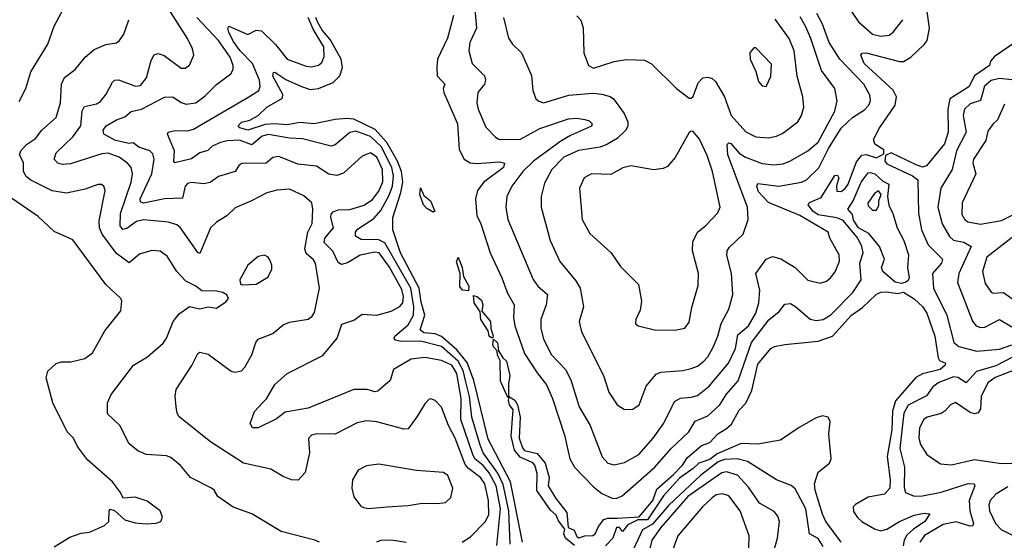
# Model space of a CAD drawing. Extents: x 1443846 to 1577407, y 839182 to 927291.
# Tile 203 of 256: x 1500910 to 1505639, y 893394 to 895895. Entities that reach past the tile are written whole.
import ezdxf

# ---------------------------------------------------------------- set-up
doc = ezdxf.new("R2010")
doc.units = 0

msp = doc.modelspace()

# ---------------------------------------------------------------- linework, layer by layer
at = {"layer": '0CON20XD'}
for points in [[(1500907.5, 895502.5), (1500939.4, 895565), (1500963.3, 895645), (1501045, 895778), (1501075, 895863.8), (1501134, 895975), (1501135.6, 896075.6), (1501115.4, 896135.4), (1501083.8, 896175), (1501027.4, 896217.4), (1500925, 896337.5), (1500895, 896360)], [(1504812.7, 896072.7), (1504938.5, 895885), (1505005.7, 895825), (1505045, 895815.3), (1505085, 895820.9), (1505105, 895834.4), (1505151.5, 895895)], [(1501165, 895332.5), (1501204.1, 895385), (1501210.3, 895455), (1501221.6, 895478.4), (1501278.5, 895491.5), (1501297.7, 895502.3), (1501325, 895537.1), (1501354.8, 895595.2), (1501365.9, 895604.1), (1501385, 895605.3), (1501466.7, 895575), (1501490.6, 895579.4), (1501518.9, 895615), (1501541.1, 895698.9), (1501555, 895725.6), (1501575, 895732.1), (1501603.4, 895723.4), (1501685, 895661.5), (1501705, 895661.9), (1501725, 895677.1), (1501746.5, 895725), (1501740, 895755), (1501715.4, 895805), (1501601.2, 895985)], [(1502993.9, 895915), (1502965, 895806), (1502916.7, 895705), (1502912.7, 895665), (1502915.5, 895625), (1502952.2, 895585), (1502944.4, 895565), (1502946.7, 895545), (1503011.8, 895395), (1503021.3, 895271.3), (1503043.8, 895225), (1503072.7, 895207.3), (1503105, 895204.3), (1503215, 895212.2), (1503237.8, 895205), (1503233.2, 895185), (1503138.5, 895115), (1503108, 895075), (1503098.8, 895035), (1503105.3, 894955), (1503124.2, 894915), (1503169.2, 894775), (1503225.7, 894655), (1503251.9, 894581.9), (1503283.9, 894525), (1503281.7, 894465), (1503287.6, 894425), (1503335, 894291.9), (1503395, 894197.9), (1503440.4, 894140.4), (1503468.4, 894075), (1503528.6, 893895), (1503536.2, 893856.2), (1503552.4, 893785), (1503574.2, 893745.8), (1503665, 893650.3), (1503705, 893619.7), (1503755, 893597.2), (1503775, 893595.3), (1503802.7, 893607.3), (1503960.6, 893745), (1504037.2, 893832.8), (1504123.2, 893915), (1504153.9, 893966.1), (1504215, 893992.7), (1504273.1, 894045), (1504304.6, 894095.4), (1504360.5, 894159.5), (1504425.2, 894345), (1504507.4, 894452.6), (1504557.3, 894492.7), (1504585, 894527.8), (1504611.1, 894531.1), (1504636.9, 894515), (1504706.7, 894456.7), (1504735, 894449.3), (1504769.4, 894455), (1504805, 894477.6), (1504910.4, 894585), (1504950.5, 894645), (1504945.3, 894724.7), (1504960.2, 894775), (1504954, 894805), (1504935.8, 894845), (1504865, 894930.7), (1504835, 894942.4), (1504745, 894957.8), (1504718.5, 894975), (1504696.8, 895005), (1504703.4, 895016.6), (1504758.9, 895041.1), (1504825, 895146), (1504837.5, 895147.5), (1504843.3, 895135), (1504833.3, 895096.7), (1504835, 895071.2), (1504855, 895070), (1504875, 895084.1), (1504888.5, 895105), (1504928.1, 895211.8), (1504955, 895243.5), (1504975, 895247.5), (1505025, 895232.1), (1505060.2, 895249.8), (1505059.8, 895269.8), (1505017.6, 895297.6), (1505010.2, 895319.8), (1505038.2, 895371.8), (1505114.8, 895485), (1505121, 895525), (1505105, 895556.5), (1504966.1, 895685), (1504950.4, 895725), (1504955.4, 895734.6), (1504974.7, 895735.3), (1505135, 895694.3), (1505155, 895694.8), (1505189.6, 895715), (1505253.8, 895775), (1505267.5, 895795), (1505279, 895855), (1505268.3, 895935)], [(1503095.2, 895945.2), (1503103.4, 895855), (1503071.6, 895785), (1503066.8, 895745), (1503082.3, 895685), (1503141.4, 895625), (1503146.9, 895605), (1503141.4, 895585), (1503110.9, 895545), (1503104.6, 895495.4), (1503111.5, 895465), (1503149.3, 895379.3), (1503195, 895330.8), (1503215, 895320), (1503315, 895321.3), (1503408, 895372), (1503545, 895418.4), (1503585, 895421.4), (1503624.7, 895415.3), (1503645, 895408.8), (1503658.7, 895395), (1503656.2, 895383.8), (1503555, 895339.3), (1503508.1, 895311.9), (1503376.9, 895215), (1503325.9, 895165), (1503272.7, 895095), (1503249.2, 895045), (1503243.9, 894995), (1503253.8, 894935), (1503376.3, 894646.3), (1503399.1, 894615), (1503444.5, 894575), (1503439.1, 894525), (1503413.1, 894455), (1503412.6, 894412.6), (1503425, 894360), (1503463.2, 894285), (1503531.3, 894215), (1503556.7, 894165), (1503596.2, 894035), (1503649.2, 893945), (1503706.7, 893795), (1503734.7, 893764.7), (1503765, 893756.9), (1503815, 893767.1), (1503883.8, 893806.2), (1503952.9, 893885), (1504003.9, 893956.1), (1504055, 894060.4), (1504083.4, 894076.6), (1504135, 894080.9), (1504165, 894090), (1504220.4, 894135), (1504314.7, 894245), (1504347.5, 894315), (1504358.8, 894381.2), (1504409.8, 894425), (1504444.8, 894485), (1504460.2, 894535), (1504464.7, 894595), (1504444.7, 894675.3), (1504495, 894744.4), (1504525, 894758.2), (1504565, 894745.4), (1504635, 894703.8), (1504695, 894644.5), (1504755, 894629.6), (1504785, 894638.5), (1504804.7, 894655.3), (1504825.8, 894684.3), (1504847.7, 894735), (1504845.9, 894765), (1504801.5, 894845), (1504792.2, 894875), (1504656.8, 894955), (1504506.9, 895016.9), (1504458.2, 895068.2), (1504450, 895095), (1504455, 895108.2), (1504555, 895094.8), (1504665, 895114.8), (1504687.9, 895125), (1504747.4, 895182.6), (1504795, 895276.1), (1504855, 895374.1), (1504908.9, 895425), (1504967.4, 895462.6), (1504988.5, 895485), (1504996.8, 895505), (1504993, 895533), (1504963.8, 895585), (1504848.2, 895705), (1504797.6, 895785), (1504765, 895873.8), (1504739, 895925)], [(1501476.7, 893823.3), (1501435, 893857.5), (1501390, 893945), (1501332.1, 894002.1), (1501331.4, 894055), (1501349.2, 894095), (1501455.7, 894235), (1501524, 894275), (1501599.4, 894340.6), (1501615.6, 894365), (1501646.5, 894445), (1501675, 894481.9), (1501725, 894517.8), (1501775, 894505.6), (1501815, 894515.6), (1501855, 894508.8), (1501900.3, 894539.7), (1501912, 894555), (1501905, 894573.3), (1501885, 894583.8), (1501855, 894590.8), (1501785, 894592.9), (1501756.2, 894615), (1501708.5, 894638.5), (1501665, 894685.8), (1501618.3, 894758.3), (1501585, 894783.5), (1501543.8, 894786.2), (1501485, 894768.6), (1501435, 894727.5), (1501375, 894771.4), (1501305.2, 894865), (1501293.3, 894895), (1501292, 894928), (1501320, 895075), (1501313.8, 895095), (1501302.7, 895102.7), (1501285, 895102.9), (1501225, 895081.5), (1501135, 895061.8), (1501065, 895073.2), (1500963.6, 895123.6), (1500941, 895141), (1500928.8, 895165), (1500928.3, 895208.3), (1500909.6, 895245), (1500915.8, 895264.3), (1500942.1, 895295), (1500985, 895324.6), (1501016.2, 895363.8), (1501085, 895425.7), (1501105.9, 895495), (1501110.7, 895585), (1501125, 895616.7), (1501175.6, 895655), (1501225, 895714.3), (1501268.3, 895751.7), (1501323.7, 895776.3), (1501375, 895784.3), (1501389.2, 895795), (1501410.6, 895825), (1501434.3, 895895)], [(1502439, 894981), (1502495, 894983.5), (1502565, 895004.7), (1502605, 895031.3), (1502635, 895070.7), (1502654, 895116), (1502652.5, 895175), (1502625, 895234.7), (1502595, 895254.6), (1502555, 895240), (1502465, 895157.5), (1502432.7, 895147.3), (1502395, 895153.1), (1502335, 895192.1), (1502245, 895201.6), (1502155, 895237.5), (1502125, 895232.2), (1502093.9, 895206.1), (1501976.2, 895203.8), (1501961.9, 895195), (1501944.1, 895165.9), (1501865, 895142.5), (1501825, 895112.5), (1501795, 895106.6), (1501735, 895112.7), (1501715, 895108.5), (1501704.6, 895095), (1501692, 895038), (1501605, 895034.3), (1501504.4, 895014.4), (1501490.6, 895020.6), (1501488.9, 895035), (1501544.4, 895155), (1501555.2, 895225), (1501550, 895250), (1501534.8, 895264.8), (1501482.5, 895282.5), (1501455, 895303.1), (1501435, 895300), (1501369.4, 895315), (1501313.3, 895345), (1501310, 895365), (1501324.5, 895385), (1501375, 895414.5), (1501415, 895428), (1501445, 895454.2), (1501495, 895465.3), (1501605, 895523.4), (1501645, 895524.5), (1501685, 895497.9), (1501709.8, 895489.8), (1501755, 895495.4), (1501801, 895529), (1501855, 895584.4), (1501924.5, 895635.5), (1501934.3, 895655), (1501935.5, 895674.5), (1501921.4, 895715), (1501865, 895794.7), (1501760.3, 895905)], [(1502645.9, 895285.9), (1502595, 895334.4), (1502525, 895360.2), (1502495, 895352.9), (1502425, 895294.6), (1502405, 895287.1), (1502267.3, 895322.7), (1502205, 895325.6), (1502105, 895342.9), (1502074.1, 895335), (1502025, 895293.4), (1501965, 895315.7), (1501907, 895313), (1501874.5, 895305), (1501835, 895287.8), (1501813.2, 895266.8), (1501774.4, 895255), (1501735, 895227.3), (1501655, 895208.1), (1501649.5, 895215), (1501653.8, 895265), (1501619.2, 895345), (1501622.5, 895355), (1501655, 895362.5), (1501715, 895361.4), (1501745, 895369.7), (1502010.5, 895525), (1502058.8, 895555), (1502065.2, 895574.8), (1502061, 895605), (1502027.6, 895685), (1501969.1, 895745), (1501935, 895792), (1501914.6, 895835.4), (1501910, 895855), (1501915, 895864), (1502005, 895823.7), (1502045, 895844.1), (1502071.2, 895841.2), (1502138.3, 895775), (1502195, 895705.9), (1502285, 895671.2), (1502312.1, 895667.9), (1502345, 895677.1), (1502360.7, 895689.3), (1502372.4, 895717.6), (1502371, 895765), (1502320.1, 895850.1), (1502296, 895905)], [(1503324.5, 893385.5), (1503267.8, 893675), (1503159.7, 893879.7), (1503091.2, 894161.2), (1503058.8, 894248.8), (1503009.8, 894309.8), (1502935, 894373.9), (1502905, 894385.6), (1502851.2, 894391.2), (1502833.6, 894405), (1502854.9, 894475), (1502837.8, 894537.8), (1502828.1, 894605), (1502738.7, 894775), (1502702.5, 894885), (1502701.9, 894945), (1502740.6, 895065), (1502749.2, 895115), (1502744.3, 895165), (1502724.9, 895215), (1502672.4, 895305), (1502616.7, 895366.7), (1502515, 895417.4), (1502479, 895421), (1502425, 895416.1), (1502324.8, 895395.2), (1502255, 895400.6), (1502195, 895389.5), (1502135, 895394.9), (1502089.2, 895390.8), (1502005, 895364.3), (1501966.9, 895375), (1501959.2, 895385), (1501975, 895402.4), (1502015, 895412.7), (1502055, 895434.7), (1502097.5, 895475), (1502171.5, 895518.5), (1502173.6, 895535), (1502125.8, 895624.2), (1502129.2, 895640.8), (1502135, 895642.9), (1502188.3, 895608.3), (1502263.5, 895573.5), (1502305, 895559.5), (1502345, 895564.8), (1502415, 895593.2), (1502447.9, 895625), (1502460.5, 895665), (1502454.2, 895705), (1502400.5, 895800.5), (1502362.8, 895845), (1502340.1, 895885), (1502332.4, 895905)], [(1503233.9, 895905), (1503256.9, 895806.9), (1503276.9, 895776.9), (1503319.1, 895735), (1503367.6, 895627.6), (1503374.5, 895554.5), (1503389.2, 895515), (1503403.1, 895503.1), (1503426.3, 895496.3), (1503547.8, 895532.2), (1503662.1, 895542.1), (1503706.5, 895536.5), (1503745.7, 895525.7), (1503762.2, 895515), (1503812.2, 895445), (1503830.6, 895405), (1503830, 895385), (1503820.8, 895365), (1503778.9, 895325), (1503733, 895297), (1503697.5, 895282.5), (1503593.1, 895266.9), (1503523.9, 895235), (1503466.2, 895175), (1503430.5, 895109.5), (1503414.6, 895045), (1503414.6, 894995), (1503457.7, 894835), (1503503.8, 894733.8), (1503580.7, 894640.7), (1503602.1, 894605), (1503618.2, 894515), (1503597.3, 894445), (1503607.3, 894395), (1503713.5, 894185), (1503738.9, 894105), (1503778.6, 894045), (1503815, 894022.2), (1503855, 894024.3), (1503885.8, 894045), (1503918.9, 894135), (1503967.4, 894192.6), (1503988.7, 894201.3), (1504095, 894209.1), (1504135, 894218.8), (1504165, 894231.2), (1504195.4, 894255)], [(1503585, 895913.8), (1503605, 895893.3), (1503615.5, 895855.5), (1503618.9, 895735), (1503641.4, 895675), (1503665, 895661.5), (1503765, 895693.8), (1503824.4, 895704.4), (1503911.3, 895701.3), (1503945, 895682.5), (1504063.8, 895565), (1504125, 895517.5), (1504135, 895517.5), (1504143.6, 895526.4), (1504168.7, 895591.3), (1504190, 895615), (1504215, 895618.8), (1504235, 895612.5), (1504251.7, 895598.3), (1504294.6, 895525), (1504327.3, 895435), (1504396.8, 895356.8), (1504445, 895332.3), (1504505, 895327.5), (1504544.7, 895335.3), (1504575, 895349.2), (1504646.5, 895405), (1504665.4, 895435), (1504675.4, 895475.4), (1504670.4, 895525), (1504643.2, 895623.2), (1504629, 895745), (1504605.2, 895805.2), (1504537.6, 895897.6)], [(1504195.4, 894255), (1504215.3, 894275), (1504242.1, 894325), (1504263.2, 894375), (1504278.4, 894435), (1504315.3, 894504.7), (1504335.4, 894575), (1504329.1, 894675), (1504306.3, 894763.7), (1504307.9, 894785), (1504318.1, 894801.9), (1504384.6, 894865.4), (1504409.3, 894935), (1504405.7, 894995), (1504310.2, 895245), (1504307.8, 895295), (1504315, 895303.1), (1504325, 895299.6), (1504364.5, 895254.5), (1504396.4, 895235), (1504475, 895204.7), (1504531.5, 895198.5), (1504576.8, 895203.2), (1504612.6, 895217.4), (1504695.6, 895265), (1504743.9, 895306.1), (1504824.5, 895455), (1504835.5, 895505), (1504824.6, 895565), (1504760.5, 895650.5), (1504709.5, 895805), (1504685, 895860), (1504658.6, 895908.6)], [(1505757.8, 895832.2), (1505591.8, 895718.2), (1505572.1, 895695), (1505567.3, 895675), (1505494.8, 895625), (1505468.1, 895571.9), (1505377, 895515), (1505366.9, 895465), (1505368.9, 895355), (1505352, 895298), (1505265, 895193.3), (1505245, 895187), (1505215, 895197.3), (1505095, 895255.2), (1505068.1, 895241.9), (1505064.9, 895214.9), (1505075, 895202.3), (1505197.5, 895145), (1505222.8, 895125), (1505226.3, 894965), (1505240.3, 894885), (1505273.4, 894813.4), (1505342, 894745), (1505336.4, 894725), (1505294, 894675), (1505298.4, 894605), (1505362.5, 894475), (1505396.2, 894345), (1505419.5, 894325), (1505507, 894303), (1505615, 894312.5), (1505675, 894333.4)], [(1504495, 895573.3), (1504517.6, 895622.4), (1504521.3, 895681.3), (1504445, 895760), (1504435, 895760), (1504416, 895735), (1504418.6, 895705), (1504445.6, 895645.6), (1504457.9, 895597.9), (1504475, 895576.7), (1504495, 895573.3)], [(1505675, 895606.2), (1505615, 895613.1), (1505575, 895603.2), (1505544.3, 895575), (1505525, 895506.9), (1505475, 895490.3), (1505447.8, 895465), (1505441, 895435), (1505455.5, 895354.5), (1505409.4, 895265), (1505388.4, 895175), (1505333.5, 895085), (1505318.8, 894995), (1505340.5, 894915), (1505375, 894852.9), (1505395.2, 894835.2), (1505445, 894826), (1505479.4, 894805), (1505420.3, 894675), (1505413.1, 894633.1), (1505486.5, 894446.5), (1505504.2, 894424.2), (1505525, 894416.2), (1505545, 894418.7), (1505615, 894454.7), (1505675, 894419.3)], [(1505640.4, 895489.6), (1505605.7, 895414.3), (1505585.3, 895394.7), (1505560, 895360), (1505550.7, 895315), (1505491.1, 895225), (1505487.6, 895205), (1505501.6, 895155), (1505436.2, 895015), (1505435, 894958.8), (1505446.7, 894936.8), (1505463.9, 894923.9), (1505525, 894913.3), (1505625, 894930), (1505695, 894965.4)], [(1503035, 893384.6), (1503075, 893410.9), (1503145, 893483.6), (1503162.9, 893517.1), (1503161.3, 893585), (1503143.1, 893665), (1503122.6, 893695), (1503065, 893739.6), (1503049, 893759), (1503001.2, 893885), (1502968.5, 893945), (1502935, 894034.4), (1502905, 894066), (1502885, 894074), (1502875, 894070.8), (1502855, 894050), (1502817.5, 893987.5), (1502775, 893929.2), (1502755, 893928.6), (1502625, 893963.3), (1502575, 893968.5), (1502531.4, 893958.6), (1502425.6, 893904.4), (1502335, 893905.6), (1502311.1, 893898.9), (1502297, 893883), (1502301.1, 893815), (1502280.3, 893719.7), (1502246.8, 893683.2), (1502215, 893684.3), (1502175, 893700), (1502115.4, 893735.4), (1501985, 893764.5), (1501827, 893867), (1501675, 893987.5), (1501665.5, 894005.5), (1501661.1, 894035), (1501657.1, 894087.1), (1501661.7, 894118.3), (1501735.8, 894234.2), (1501765, 894292), (1501775, 894298.1), (1501815, 894288.9), (1501925, 894206.9), (1501945, 894202.2), (1501975, 894208.6), (1501991.4, 894225), (1502025.4, 894284.6), (1502044.4, 894345), (1502055, 894360.8), (1502125, 894387.5), (1502175, 894428.5), (1502205, 894442.7), (1502295, 894455.6), (1502315, 894470), (1502325, 894488), (1502350.4, 894605), (1502330, 894725), (1502320.9, 894740.9), (1502285, 894771.5), (1502278.8, 894795), (1502293.6, 894875), (1502313.9, 894916.1), (1502318.4, 894985), (1502312.7, 895015), (1502275, 895048.8), (1502205, 895080.8), (1502144.5, 895075.5), (1502096.4, 895063.6), (1502023.3, 895025), (1501945, 894990.6), (1501905, 894953.3), (1501855, 894921.9), (1501825.8, 894895), (1501775, 894772.2), (1501765, 894776.7), (1501682.7, 894895), (1501665, 894908.9), (1501625, 894922.2), (1501505, 894933.5), (1501471.4, 894925), (1501425, 894891.5), (1501405, 894887.9), (1501391.6, 894905), (1501394.3, 894964.3), (1501446, 895115), (1501451.4, 895155), (1501444.6, 895185), (1501428.2, 895205), (1501388.2, 895235), (1501335, 895254.3), (1501305, 895250.2), (1501153.1, 895203.1), (1501115, 895199.6), (1501093.8, 895205), (1501075.7, 895225), (1501084.4, 895255), (1501165, 895332.5)], [(1503965, 894403.1), (1504065, 894404.4), (1504105, 894412.5), (1504125, 894441.2), (1504137.8, 894512.2), (1504167.8, 894617.8), (1504170.4, 894675), (1504141.8, 894785), (1504142.3, 894827.7), (1504165.4, 894874.6), (1504205, 894905.6), (1504262.2, 894967.8), (1504273.8, 894995), (1504237.8, 895165), (1504212, 895242), (1504175, 895321.2), (1504145, 895357.5), (1504135, 895360), (1504125, 895352.5), (1504057.7, 895232.3), (1504020.3, 895189.7), (1503999.5, 895180.5), (1503955, 895173.5), (1503845, 895192.5), (1503807, 895183), (1503748.9, 895151.1), (1503656.2, 895153.8), (1503620.6, 895135), (1503598.1, 895085), (1503611.8, 894935), (1503648.3, 894868.3), (1503751.2, 894775), (1503795, 894710), (1503882.4, 894622.4), (1503897, 894543), (1503889.7, 894500.3), (1503868.8, 894455), (1503867.5, 894435), (1503880, 894425), (1503965, 894403.1)], [(1503265.1, 893375), (1503259.1, 893535), (1503231.5, 893661.5), (1503206.4, 893716.4), (1503136.2, 893815), (1503120.7, 893850.7), (1503080.7, 893985), (1503070.7, 894085), (1503053.2, 894155), (1503039.2, 894209.2), (1503016.3, 894255), (1502935, 894324.4), (1502835, 894350.3), (1502739.8, 894349.8), (1502714.4, 894355), (1502708.9, 894365), (1502712.2, 894375), (1502775, 894428.8), (1502801.9, 894475), (1502802.9, 894515), (1502788, 894605), (1502662.8, 894822.8), (1502635, 894837.1), (1502549.7, 894839.7), (1502523.3, 894855), (1502522.7, 894875), (1502531.5, 894888.5), (1502610.4, 894939.6), (1502645, 894978.9), (1502685, 895051.9), (1502700.4, 895095), (1502704.7, 895145), (1502697.6, 895185), (1502645.9, 895285.9)], [(1505145, 894627.5), (1505114.7, 894634.7), (1505055.5, 894685), (1505048.8, 894705), (1505062.9, 894745), (1505038.9, 894805), (1504987.3, 894867.3), (1504938.5, 894895), (1504915, 894932.7), (1504908.8, 894958.8), (1504886.9, 894985), (1504912.6, 895025), (1504951.6, 895115), (1504985, 895158.6), (1504995, 895161.6), (1505017.5, 895155), (1505055, 895120), (1505083.3, 895105), (1505077.5, 895045), (1505083.6, 895003.6), (1505103.8, 894963.8), (1505124, 894895), (1505156, 894835), (1505179.1, 894765), (1505173.9, 894705), (1505181.5, 894655), (1505177.6, 894642.4), (1505165, 894634.4), (1505145, 894627.5)], [(1502895, 894970), (1502865, 894988), (1502849.7, 895005), (1502832.1, 895055), (1502835, 895087.5), (1502850.8, 895050.8), (1502882.2, 895025), (1502904, 894975), (1502895, 894970)], [(1501075, 893362.2), (1501150.8, 893409.2), (1501205, 893428.5), (1501245, 893433.9), (1501316.9, 893465), (1501338.2, 893485), (1501338.8, 893535), (1501345, 893543.3), (1501365, 893536.7), (1501415, 893492.2), (1501465, 893478.1), (1501517, 893473), (1501565, 893476), (1501587.5, 893485), (1501596.2, 893505), (1501583.8, 893535), (1501522.6, 893582.6), (1501465, 893600.9), (1501407, 893597), (1501394.1, 893624.1), (1501355.4, 893675.4), (1501235, 893780.8), (1501187.8, 893845), (1501168.9, 893885), (1501137.5, 893915), (1501069.4, 894055), (1501037.5, 894175), (1501045, 894206.7), (1501085, 894243.8), (1501108.3, 894251.7), (1501155, 894252.2), (1501223.2, 894266.8), (1501260, 894295), (1501319.1, 894400.9), (1501395, 894496.7), (1501400, 894545), (1501396.2, 894555), (1501323, 894623), (1501165, 894837.8), (1501075, 894877.3), (1500998.8, 894948.8), (1500845.5, 895055)], [(1505025, 894980), (1505036.7, 895003.3), (1505036.7, 895025), (1505047.5, 895055), (1505035, 895072.5), (1505015, 895060), (1504983, 895013), (1504985, 895000), (1505005, 894980), (1505025, 894980)], [(1503200.9, 893369.1), (1503219.2, 893545), (1503197.5, 893655), (1503165, 893718.5), (1503135, 893753.8), (1503096.3, 893785), (1503086, 893806), (1503028.3, 893975), (1503029.6, 894075), (1503009.4, 894195), (1502985, 894235.9), (1502935, 894257.1), (1502855, 894271.6), (1502789.2, 894265), (1502705.5, 894214.5), (1502688.9, 894161.1), (1502630, 894110), (1502615, 894106.5), (1502577.9, 894117.9), (1502515, 894119.3), (1502295, 894028.1), (1502185, 894009.1), (1502143.1, 893976.9), (1502055, 893934.8), (1502028, 893935), (1502016.7, 893955), (1502036.9, 894013.1), (1502075.8, 894055), (1502095.9, 894074.1), (1502135, 894143.1), (1502195, 894195.6), (1502365, 894281.8), (1502433.8, 894365), (1502457, 894433), (1502515, 894450.8), (1502555, 894480), (1502625, 894475.4), (1502694, 894495), (1502735, 894516.8), (1502749.3, 894535), (1502753.5, 894565), (1502745, 894598.2), (1502686.5, 894706.5), (1502636.5, 894775), (1502615, 894779), (1502545, 894764.3), (1502485, 894727.3), (1502455, 894718.5), (1502439.1, 894729.1), (1502413.5, 894783.5), (1502371.8, 894825), (1502374.7, 894845), (1502417.3, 894895), (1502403.4, 894945), (1502405, 894960), (1502415, 894971.8), (1502439, 894981)], [(1505685, 894854.6), (1505555, 894754.5), (1505533.7, 894685), (1505547.2, 894627.2), (1505575, 894585.6), (1505585, 894580.6), (1505635, 894584.3), (1505731.1, 894515)], [(1501980.7, 894620.7), (1502045, 894624.2), (1502101.2, 894658.8), (1502121.2, 894695), (1502121.2, 894715), (1502110.7, 894740.7), (1502102.5, 894755), (1502085, 894763.3), (1502055, 894758), (1502005, 894716.2), (1501967.5, 894645), (1501970, 894625), (1501980.7, 894620.7)], [(1503065, 894592.9), (1503036.9, 894595), (1503023.3, 894613.3), (1503026.1, 894676.1), (1503007.6, 894732.4), (1503015, 894753.8), (1503035.2, 894705.2), (1503040.8, 894660.8), (1503067.1, 894615), (1503065, 894592.9)], [(1503175, 894366.2), (1503164.6, 894374.6), (1503160, 894400), (1503124.1, 894455), (1503121.2, 894491.2), (1503092, 894535), (1503090, 894570), (1503105, 894565.7), (1503127.5, 894547.5), (1503133.5, 894525), (1503128.8, 894495), (1503171.2, 894445), (1503171.8, 894411.8), (1503184, 894376), (1503182.5, 894367.5), (1503175, 894366.2)], [(1504958.1, 894511.9), (1505025, 894576.9), (1505045, 894585.3), (1505075, 894588.4), (1505125, 894580.4), (1505155, 894586), (1505205, 894554.7), (1505245, 894516.6), (1505266.6, 894485), (1505304.7, 894375.3), (1505321.1, 894271.1), (1505327.9, 894257.9), (1505355.8, 894245), (1505354.4, 894235), (1505331.2, 894215), (1505246.4, 894193.6), (1505214.1, 894175.9), (1505116.6, 894063.4), (1505102, 894015), (1505098.1, 893925), (1505076.5, 893796.5), (1505090, 893685), (1505088.3, 893645), (1505063.2, 893615), (1504985, 893601.4), (1504923.2, 893566.8), (1504913.2, 893555), (1504915, 893532.9), (1504933.2, 893503.2), (1504954.8, 893484.8), (1505015, 893448.5), (1505045, 893439.3), (1505075, 893447.8), (1505135, 893484.1), (1505205, 893515.2), (1505254.1, 893524.1), (1505281.7, 893521.7), (1505257.6, 893485), (1505202.2, 893447.8), (1505171.3, 893418.7), (1505157.9, 893395), (1505152.4, 893367.6)], [(1503575, 893368.6), (1503530.7, 893405), (1503523.3, 893425), (1503527.5, 893447.5), (1503497, 893487), (1503485.6, 893515.6), (1503459.6, 893539.6), (1503393.2, 893633.2), (1503395.2, 893715), (1503383.8, 893755), (1503375, 893766.1), (1503313, 893793), (1503286.9, 893826.9), (1503269.6, 893895), (1503280.6, 894020.6), (1503262, 894045), (1503257.3, 894067.3), (1503260, 894080), (1503255, 894080), (1503219.3, 894159.3), (1503217.4, 894257.4), (1503205, 894283.3), (1503202.9, 894305), (1503185, 894323.1), (1503181.6, 894335), (1503185, 894360), (1503205, 894343.1), (1503210, 894305), (1503230, 894270), (1503247.5, 894255), (1503264.3, 894185), (1503256.9, 894145), (1503256.7, 894086.7), (1503287.8, 894067.8), (1503301.2, 894045), (1503314.2, 893985), (1503309.4, 893885), (1503325, 893837.5), (1503335, 893825.4), (1503395, 893811.1), (1503433.7, 893765), (1503453.2, 893695), (1503448.5, 893655), (1503484.2, 893594.2), (1503537.2, 893527.2), (1503543.3, 893455), (1503572.1, 893442.1), (1503585, 893412), (1503595, 893406), (1503624.6, 893415.4), (1503663, 893417), (1503674.4, 893425.6), (1503689.1, 893460.9), (1503716.1, 893493.9), (1503735, 893500.8), (1503779.5, 893500.5), (1503885, 893507.1), (1503950.5, 893585), (1503970.2, 893639.8), (1504050.5, 893709.5), (1504092.7, 893755), (1504115, 893790.8), (1504185, 893850), (1504225, 893864.4), (1504263.1, 893905), (1504305, 893930.4), (1504328, 893952), (1504365, 894019.2), (1504397.5, 894052.5), (1504426.9, 894113.1), (1504455, 894240.8), (1504518, 894315), (1504535, 894324.3), (1504585, 894334.4), (1504745, 894350.9), (1504814.2, 894375), (1504905.4, 894475), (1504958.1, 894511.9)], [(1505725, 894298.2), (1505598.3, 894231.7), (1505505.6, 894204.4), (1505455, 894151.2), (1505415, 894175.7), (1505395, 894178.6), (1505325, 894152.1), (1505295, 894131.6), (1505265, 894088.1), (1505177.4, 894042.6), (1505156.2, 894005), (1505136.6, 893835), (1505160, 893745), (1505158.2, 893648.2), (1505163.6, 893623.6), (1505205, 893606), (1505245, 893607.9), (1505335, 893626), (1505465, 893666.6), (1505493.8, 893665), (1505496.7, 893655), (1505470.4, 893585), (1505473.9, 893535), (1505490.8, 893475), (1505487.1, 893462.9), (1505475, 893462.1), (1505406.7, 893483.3), (1505345, 893469.4), (1505255, 893416.6), (1505233.4, 893385)], [(1505715, 894223.3), (1505595, 894175.5), (1505560.2, 894149.8), (1505527.7, 894085), (1505524.7, 894025.3), (1505512.9, 894007.1), (1505495, 894000.9), (1505475, 894007.3), (1505405, 894055.5), (1505380.8, 894045), (1505354.7, 894015.3), (1505335, 894002.8), (1505268, 893985), (1505251.8, 893975), (1505232, 893935), (1505228.9, 893885), (1505236.9, 893855), (1505266.6, 893806.6), (1505331.6, 893761.6), (1505385, 893756.9), (1505495, 893782), (1505625, 893763.7), (1505785, 893764.7)], [(1504854.9, 893384.9), (1504781, 893485), (1504765, 893519.5), (1504730, 893635), (1504726.4, 893665), (1504745, 893721.5), (1504798.8, 893765), (1504807.3, 893785), (1504795.2, 893904.8), (1504801.9, 893965), (1504792.5, 893985), (1504765, 893991.4), (1504735, 893982.5), (1504653.4, 893936.6), (1504564.4, 893875.6), (1504455, 893855.8), (1504375, 893858.4), (1504260.3, 893809.7), (1504225, 893782.3), (1504172.3, 893765), (1504145, 893738.6), (1504078.3, 893691.8), (1504002, 893608), (1503925, 893491.8), (1503878.1, 893491.9), (1503831.2, 893468.8), (1503805, 893436), (1503791.2, 893455), (1503776.7, 893455), (1503759.1, 893405), (1503723, 893367)], [(1502350, 893385), (1502327.5, 893395), (1502165, 893435.8), (1502025, 893521.4), (1501935, 893552.7), (1501861.2, 893605), (1501843.8, 893635), (1501831.2, 893645), (1501730.9, 893695), (1501682.9, 893752.9), (1501635, 893791.4), (1501615, 893799.4), (1501516.5, 893806.5), (1501476.7, 893823.3)], [(1502585, 893547.5), (1502675, 893554.5), (1502775, 893560.5), (1502843.2, 893573.2), (1502915, 893570.8), (1502955, 893575.8), (1502980.3, 893599.7), (1502990.6, 893645), (1502965.8, 893705), (1502945, 893720), (1502815, 893729.6), (1502635, 893760), (1502575, 893752.5), (1502535, 893730.8), (1502508.6, 893685), (1502504.3, 893645), (1502515, 893603.3), (1502548.3, 893558.3), (1502561.2, 893551.2), (1502585, 893547.5)], [(1504768.2, 893365), (1504745, 893402.2), (1504703.6, 893425), (1504685.2, 893545), (1504635, 893641.9), (1504615, 893656.9), (1504544.6, 893684.6), (1504405, 893773.2), (1504355, 893785.1), (1504295, 893781.6), (1504265, 893770.4), (1504179.3, 893705), (1504027.4, 893562.6), (1503948.5, 893471.5), (1503900.9, 893445), (1503845.1, 893324.9)], [(1504523.2, 893315), (1504550, 893405), (1504559.6, 893485), (1504550.4, 893510.4), (1504533.1, 893533.1), (1504462.3, 893572.3), (1504409.9, 893649.9), (1504357.1, 893707.1), (1504305, 893722.5), (1504281.5, 893718.5), (1504119.3, 893605), (1503989.6, 893455), (1503946.6, 893395), (1503911.8, 893255)], [(1504411.3, 893355), (1504413.8, 893415), (1504370.2, 893535), (1504315, 893607.9), (1504285, 893618), (1504255, 893611.9), (1504235, 893598.2), (1504188.8, 893555), (1504071.1, 893415), (1504045.3, 893345)], [(1505655, 893650.4), (1505597.3, 893615), (1505570.3, 893585), (1505564.7, 893565), (1505568.1, 893535), (1505596.1, 893475), (1505625, 893444.1), (1505699.6, 893409.6)], [(1502625, 893387.3), (1502645, 893394.6), (1502695, 893396.6), (1502765.3, 893384.7)]]:
    msp.add_lwpolyline(points, dxfattribs=at)

doc.saveas('drawing.dxf')
